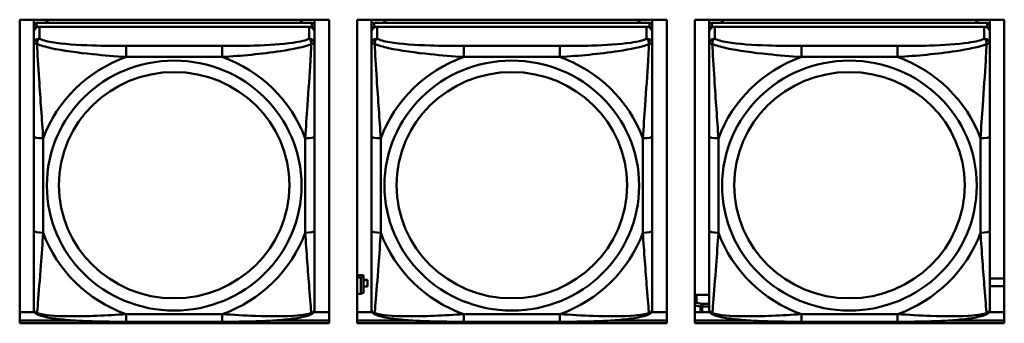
# Model space of a CAD drawing. Header units: inches. Extents: x 2.9 to 75, y -2.3 to 43.7.
# Tile 73 of 155: x 48.1 to 50.2, y 12.6 to 13.2. Entities that reach past the tile are written whole.
import ezdxf

# ---------------------------------------------------------------- set-up
doc = ezdxf.new("R2010")
doc.units = ezdxf.units.IN
doc.header["$MEASUREMENT"] = 0
doc.layers.add('Visible Edges(ROSSANSI)', color=7, linetype='Continuous', lineweight=50)
doc.layers.add('Visible Tangent Edges(ROSSANSI)', color=7, linetype='Continuous', lineweight=50)

msp = doc.modelspace()

# ---------------------------------------------------------------- linework, layer by layer
at = {"layer": 'Visible Edges(ROSSANSI)'}
for p, q in [((48.1324, 12.5927), (48.1324, 13.2314)), ((48.1324, 13.2314), (48.783, 13.2314)), ((48.162, 13.219), (48.162, 13.2314)), ((48.1886, 13.2248), (48.1886, 13.2314)), ((48.1924, 13.2248), (48.1891, 13.2314)), ((48.7256, 13.2314), (48.7223, 13.2248)), ((48.726, 13.2314), (48.726, 13.2248)), ((48.7526, 13.2314), (48.7526, 13.219)), ((48.783, 13.2314), (48.783, 12.5927)), ((48.8424, 12.5927), (48.8424, 13.2314)), ((48.8424, 13.2314), (49.493, 13.2314)), ((48.872, 13.219), (48.872, 13.2314)), ((48.8986, 13.2248), (48.8986, 13.2314)), ((48.9024, 13.2248), (48.8991, 13.2314)), ((49.4356, 13.2314), (49.4323, 13.2248)), ((49.436, 13.2314), (49.436, 13.2248)), ((49.4626, 13.2314), (49.4626, 13.219)), ((49.493, 13.2314), (49.493, 12.5927)), ((49.5524, 12.5927), (49.5524, 13.2314)), ((49.5524, 13.2314), (50.203, 13.2314)), ((49.582, 13.219), (49.582, 13.2314)), ((49.6086, 13.2248), (49.6086, 13.2314)), ((49.6124, 13.2248), (49.6091, 13.2314)), ((50.1456, 13.2314), (50.1423, 13.2248)), ((50.146, 13.2314), (50.146, 13.2248)), ((50.1726, 13.2314), (50.1726, 13.219)), ((50.203, 13.2314), (50.203, 12.5927)), ((48.162, 13.219), (48.162, 13.2108)), ((48.162, 13.205), (48.162, 13.2108)), ((48.7467, 13.2248), (48.168, 13.2248)), ((48.168, 13.2166), (48.7467, 13.2166)), ((48.7408, 13.2166), (48.1739, 13.2166)), ((48.7526, 13.2108), (48.7526, 13.219)), ((48.7526, 13.2108), (48.7526, 13.205)), ((48.872, 13.219), (48.872, 13.2108)), ((48.872, 13.205), (48.872, 13.2108)), ((49.4567, 13.2248), (48.878, 13.2248)), ((48.878, 13.2166), (49.4567, 13.2166)), ((49.4508, 13.2166), (48.8839, 13.2166)), ((49.4626, 13.2108), (49.4626, 13.219)), ((49.4626, 13.2108), (49.4626, 13.205)), ((49.582, 13.219), (49.582, 13.2108)), ((49.582, 13.205), (49.582, 13.2108)), ((50.1667, 13.2248), (49.588, 13.2248)), ((49.588, 13.2166), (50.1667, 13.2166)), ((50.1608, 13.2166), (49.5939, 13.2166)), ((50.1726, 13.2108), (50.1726, 13.219)), ((50.1726, 13.2108), (50.1726, 13.205)), ((48.162, 13.205), (48.162, 13.18)), ((48.7526, 13.18), (48.7526, 13.205)), ((48.872, 13.205), (48.872, 13.18)), ((49.4626, 13.18), (49.4626, 13.205)), ((49.582, 13.205), (49.582, 13.18)), ((50.1726, 13.18), (50.1726, 13.205)), ((48.162, 12.9856), (48.162, 12.787)), ((48.7526, 12.787), (48.7526, 12.9856)), ((48.872, 12.9856), (48.872, 12.787)), ((49.4626, 12.787), (49.4626, 12.9856)), ((49.582, 12.9856), (49.582, 12.787)), ((50.1726, 12.787), (50.1726, 12.9856)), ((48.8557, 12.6943), (48.8424, 12.6943)), ((48.8557, 12.6943), (48.8557, 12.6914)), ((48.8424, 12.689), (48.8499, 12.689)), ((48.8557, 12.6914), (48.8499, 12.689)), ((48.8499, 12.689), (48.8499, 12.6547)), ((48.8557, 12.657), (48.8557, 12.6914)), ((48.8639, 12.684), (48.8557, 12.684)), ((48.8557, 12.6838), (48.8639, 12.6838)), ((48.8639, 12.684), (48.8639, 12.6838)), ((48.8639, 12.6838), (48.8639, 12.6701)), ((50.1726, 12.6871), (50.203, 12.6871)), ((48.8499, 12.6547), (48.8424, 12.6547)), ((48.8499, 12.6547), (48.8557, 12.657)), ((48.8639, 12.6701), (48.8557, 12.6701)), ((49.5557, 12.6526), (49.582, 12.6526)), ((50.203, 12.6707), (50.1726, 12.6707)), ((48.1324, 12.6165), (48.1639, 12.6165)), ((48.7507, 12.6165), (48.783, 12.6165)), ((48.8424, 12.6165), (48.8739, 12.6165)), ((49.4607, 12.6165), (49.493, 12.6165)), ((49.5524, 12.6165), (49.5839, 12.6165)), ((50.1707, 12.6165), (50.203, 12.6165)), ((48.1324, 12.5988), (48.246, 12.5988)), ((48.246, 12.5988), (48.1324, 12.5988)), ((48.783, 12.5927), (48.1324, 12.5927)), ((48.5585, 12.596), (48.3562, 12.596)), ((48.6687, 12.5988), (48.783, 12.5988)), ((48.783, 12.5988), (48.6687, 12.5988)), ((48.8424, 12.5988), (48.956, 12.5988)), ((48.956, 12.5988), (48.8424, 12.5988)), ((49.493, 12.5927), (48.8424, 12.5927)), ((49.2685, 12.596), (49.0662, 12.596)), ((49.3787, 12.5988), (49.493, 12.5988)), ((49.493, 12.5988), (49.3787, 12.5988)), ((49.5524, 12.5988), (49.666, 12.5988)), ((49.666, 12.5988), (49.5524, 12.5988)), ((50.203, 12.5927), (49.5524, 12.5927)), ((49.9785, 12.596), (49.7762, 12.596)), ((50.0887, 12.5988), (50.203, 12.5988)), ((50.203, 12.5988), (50.0887, 12.5988))]:
    msp.add_line(p, q, dxfattribs=at)
for centre, major_axis, start_param, end_param in [((48.168, 13.219), (-0.00591, 0), 4.712389, 6.283185), ((48.168, 13.2108), (-0.00591, 0), 4.712389, 6.283185), ((48.1739, 13.205), (-0.0118, 0), 4.712389, 6.283185), ((48.7408, 13.205), (0.0118, 0), 0, 1.570796), ((48.7467, 13.219), (0.00591, 0), 0, 1.570796), ((48.7467, 13.2108), (0.00591, 0), 0, 1.570796), ((48.878, 13.219), (-0.00591, 0), 4.712389, 6.283185), ((48.878, 13.2108), (-0.00591, 0), 4.712389, 6.283185), ((48.8839, 13.205), (-0.0118, 0), 4.712389, 6.283185), ((49.4508, 13.205), (0.0118, 0), 0, 1.570796), ((49.4567, 13.219), (0.00591, 0), 0, 1.570796), ((49.4567, 13.2108), (0.00591, 0), 0, 1.570796), ((49.588, 13.219), (-0.00591, 0), 4.712389, 6.283185), ((49.588, 13.2108), (-0.00591, 0), 4.712389, 6.283185), ((49.5939, 13.205), (-0.0118, 0), 4.712389, 6.283185), ((50.1608, 13.205), (0.0118, 0), 0, 1.570796), ((50.1667, 13.219), (0.00591, 0), 0, 1.570796), ((50.1667, 13.2108), (0.00591, 0), 0, 1.570796), ((49.5557, 12.6477), (-0.005, 0), 4.712389, 5.441939)]:
    msp.add_ellipse(centre, major_axis=major_axis, ratio=0.981793, start_param=start_param, end_param=end_param, dxfattribs=at)
for points, knots in [([(48.162, 13.18), (48.162, 13.1709), (48.162, 13.1557), (48.162, 13.1385), (48.162, 13.1121), (48.162, 13.0818), (48.162, 13.0524), (48.162, 13.03), (48.162, 13.0076), (48.162, 12.9856)], [-0.7968224, -0.7968224, -0.7968224, -0.7968224, -0.6514613, -0.6514613, -0.6514613, -0.427691, -0.427691, -0.427691, -0.2569517, -0.2569517, -0.2569517, -0.2569517]), ([(48.7526, 12.9856), (48.7526, 13.0088), (48.7526, 13.0325), (48.7526, 13.0562), (48.7526, 13.0873), (48.7526, 13.1196), (48.7526, 13.1464), (48.7526, 13.1603), (48.7526, 13.1723), (48.7526, 13.18)], [0.2569537, 0.2569537, 0.2569537, 0.2569537, 0.4371919, 0.4371919, 0.4371919, 0.6739428, 0.6739428, 0.6739428, 0.7963818, 0.7963818, 0.7963818, 0.7963818]), ([(48.872, 13.18), (48.872, 13.1709), (48.872, 13.1557), (48.872, 13.1385), (48.872, 13.1121), (48.872, 13.0818), (48.872, 13.0524), (48.872, 13.03), (48.872, 13.0076), (48.872, 12.9856)], [-0.7968224, -0.7968224, -0.7968224, -0.7968224, -0.6514613, -0.6514613, -0.6514613, -0.427691, -0.427691, -0.427691, -0.2569517, -0.2569517, -0.2569517, -0.2569517]), ([(49.4626, 12.9856), (49.4626, 13.0088), (49.4626, 13.0325), (49.4626, 13.0562), (49.4626, 13.0873), (49.4626, 13.1196), (49.4626, 13.1464), (49.4626, 13.1603), (49.4626, 13.1723), (49.4626, 13.18)], [0.2569537, 0.2569537, 0.2569537, 0.2569537, 0.4371919, 0.4371919, 0.4371919, 0.6739428, 0.6739428, 0.6739428, 0.7963818, 0.7963818, 0.7963818, 0.7963818]), ([(49.582, 13.18), (49.582, 13.1709), (49.582, 13.1557), (49.582, 13.1385), (49.582, 13.1121), (49.582, 13.0818), (49.582, 13.0524), (49.582, 13.03), (49.582, 13.0076), (49.582, 12.9856)], [-0.7968224, -0.7968224, -0.7968224, -0.7968224, -0.6514613, -0.6514613, -0.6514613, -0.427691, -0.427691, -0.427691, -0.2569517, -0.2569517, -0.2569517, -0.2569517]), ([(50.1726, 12.9856), (50.1726, 13.0088), (50.1726, 13.0325), (50.1726, 13.0562), (50.1726, 13.0873), (50.1726, 13.1196), (50.1726, 13.1464), (50.1726, 13.1603), (50.1726, 13.1723), (50.1726, 13.18)], [0.2569537, 0.2569537, 0.2569537, 0.2569537, 0.4371919, 0.4371919, 0.4371919, 0.6739428, 0.6739428, 0.6739428, 0.7963818, 0.7963818, 0.7963818, 0.7963818]), ([(48.162, 12.787), (48.162, 12.7637), (48.162, 12.7404), (48.162, 12.7182), (48.162, 12.689), (48.162, 12.6607), (48.162, 12.6419), (48.162, 12.6321), (48.162, 12.6253), (48.162, 12.6234)], [0.2569537, 0.2569537, 0.2569537, 0.2569537, 0.4371919, 0.4371919, 0.4371919, 0.6739428, 0.6739428, 0.6739428, 0.7963818, 0.7963818, 0.7963818, 0.7963818]), ([(48.7526, 12.6234), (48.7526, 12.6256), (48.7526, 12.6348), (48.7526, 12.6476), (48.7526, 12.6672), (48.7526, 12.694), (48.7526, 12.7217), (48.7526, 12.7429), (48.7526, 12.765), (48.7526, 12.787)], [-0.7968224, -0.7968224, -0.7968224, -0.7968224, -0.6514613, -0.6514613, -0.6514613, -0.427691, -0.427691, -0.427691, -0.2569517, -0.2569517, -0.2569517, -0.2569517]), ([(48.872, 12.787), (48.872, 12.7637), (48.872, 12.7404), (48.872, 12.7182), (48.872, 12.689), (48.872, 12.6607), (48.872, 12.6419), (48.872, 12.6321), (48.872, 12.6253), (48.872, 12.6234)], [0.2569537, 0.2569537, 0.2569537, 0.2569537, 0.4371919, 0.4371919, 0.4371919, 0.6739428, 0.6739428, 0.6739428, 0.7963818, 0.7963818, 0.7963818, 0.7963818]), ([(49.4626, 12.6234), (49.4626, 12.6256), (49.4626, 12.6348), (49.4626, 12.6476), (49.4626, 12.6672), (49.4626, 12.694), (49.4626, 12.7217), (49.4626, 12.7429), (49.4626, 12.765), (49.4626, 12.787)], [-0.7968224, -0.7968224, -0.7968224, -0.7968224, -0.6514613, -0.6514613, -0.6514613, -0.427691, -0.427691, -0.427691, -0.2569517, -0.2569517, -0.2569517, -0.2569517]), ([(49.582, 12.787), (49.582, 12.7637), (49.582, 12.7404), (49.582, 12.7182), (49.582, 12.689), (49.582, 12.6607), (49.582, 12.6419), (49.582, 12.6321), (49.582, 12.6253), (49.582, 12.6234)], [0.2569537, 0.2569537, 0.2569537, 0.2569537, 0.4371919, 0.4371919, 0.4371919, 0.6739428, 0.6739428, 0.6739428, 0.7963818, 0.7963818, 0.7963818, 0.7963818]), ([(50.1726, 12.6234), (50.1726, 12.6256), (50.1726, 12.6348), (50.1726, 12.6476), (50.1726, 12.6672), (50.1726, 12.694), (50.1726, 12.7217), (50.1726, 12.7429), (50.1726, 12.765), (50.1726, 12.787)], [-0.7968224, -0.7968224, -0.7968224, -0.7968224, -0.6514613, -0.6514613, -0.6514613, -0.427691, -0.427691, -0.427691, -0.2569517, -0.2569517, -0.2569517, -0.2569517]), ([(48.1701, 12.6111), (48.169, 12.6116), (48.1679, 12.6122), (48.166, 12.6138), (48.1651, 12.6147), (48.1637, 12.6166), (48.1632, 12.6176), (48.1625, 12.6195), (48.1623, 12.6204), (48.1621, 12.622), (48.162, 12.6228), (48.162, 12.6234)], [0.02510739, 0.02510739, 0.02510739, 0.02510739, 0.03073999, 0.03073999, 0.03637259, 0.03637259, 0.0420052, 0.0420052, 0.0476378, 0.0476378, 0.0532704, 0.0532704, 0.0532704, 0.0532704]), ([(48.3562, 12.596), (48.3426, 12.596), (48.329, 12.5961), (48.3017, 12.5964), (48.2881, 12.5968), (48.2612, 12.5978), (48.2479, 12.5986), (48.2223, 12.6007), (48.2101, 12.602), (48.188, 12.6056), (48.1785, 12.6076), (48.1701, 12.6111)], [0.2569517, 0.2569517, 0.2569517, 0.2569517, 0.3597049, 0.3597049, 0.4624581, 0.4624581, 0.5652112, 0.5652112, 0.6679644, 0.6679644, 0.7707176, 0.7707176, 0.7707176, 0.7707176]), ([(48.7446, 12.6111), (48.7361, 12.6077), (48.7266, 12.6056), (48.7046, 12.602), (48.6924, 12.6007), (48.6667, 12.5986), (48.6534, 12.5978), (48.6266, 12.5968), (48.613, 12.5964), (48.5857, 12.5961), (48.572, 12.596), (48.5585, 12.596)], [-0.7703505, -0.7703505, -0.7703505, -0.7703505, -0.6676711, -0.6676711, -0.5649918, -0.5649918, -0.4623124, -0.4623124, -0.3596331, -0.3596331, -0.2569537, -0.2569537, -0.2569537, -0.2569537]), ([(48.7446, 12.6111), (48.7456, 12.6116), (48.7467, 12.6122), (48.7487, 12.6138), (48.7495, 12.6147), (48.7509, 12.6166), (48.7514, 12.6176), (48.7521, 12.6195), (48.7523, 12.6204), (48.7526, 12.622), (48.7526, 12.6228), (48.7526, 12.6234)], [0.02510739, 0.02510739, 0.02510739, 0.02510739, 0.03073999, 0.03073999, 0.03637259, 0.03637259, 0.0420052, 0.0420052, 0.0476378, 0.0476378, 0.0532704, 0.0532704, 0.0532704, 0.0532704]), ([(48.8801, 12.6111), (48.879, 12.6116), (48.8779, 12.6122), (48.876, 12.6138), (48.8751, 12.6147), (48.8737, 12.6166), (48.8732, 12.6176), (48.8725, 12.6195), (48.8723, 12.6204), (48.8721, 12.622), (48.872, 12.6228), (48.872, 12.6234)], [0.02510739, 0.02510739, 0.02510739, 0.02510739, 0.03073999, 0.03073999, 0.03637259, 0.03637259, 0.0420052, 0.0420052, 0.0476378, 0.0476378, 0.0532704, 0.0532704, 0.0532704, 0.0532704]), ([(49.0662, 12.596), (49.0526, 12.596), (49.039, 12.5961), (49.0117, 12.5964), (48.9981, 12.5968), (48.9712, 12.5978), (48.9579, 12.5986), (48.9323, 12.6007), (48.9201, 12.602), (48.898, 12.6056), (48.8885, 12.6076), (48.8801, 12.6111)], [0.2569517, 0.2569517, 0.2569517, 0.2569517, 0.3597049, 0.3597049, 0.4624581, 0.4624581, 0.5652112, 0.5652112, 0.6679644, 0.6679644, 0.7707176, 0.7707176, 0.7707176, 0.7707176]), ([(49.4546, 12.6111), (49.4461, 12.6077), (49.4366, 12.6056), (49.4146, 12.602), (49.4024, 12.6007), (49.3767, 12.5986), (49.3634, 12.5978), (49.3366, 12.5968), (49.323, 12.5964), (49.2957, 12.5961), (49.282, 12.596), (49.2685, 12.596)], [-0.7703505, -0.7703505, -0.7703505, -0.7703505, -0.6676711, -0.6676711, -0.5649918, -0.5649918, -0.4623124, -0.4623124, -0.3596331, -0.3596331, -0.2569537, -0.2569537, -0.2569537, -0.2569537]), ([(49.4546, 12.6111), (49.4556, 12.6116), (49.4567, 12.6122), (49.4587, 12.6138), (49.4595, 12.6147), (49.4609, 12.6166), (49.4614, 12.6176), (49.4621, 12.6195), (49.4623, 12.6204), (49.4626, 12.622), (49.4626, 12.6228), (49.4626, 12.6234)], [0.02510739, 0.02510739, 0.02510739, 0.02510739, 0.03073999, 0.03073999, 0.03637259, 0.03637259, 0.0420052, 0.0420052, 0.0476378, 0.0476378, 0.0532704, 0.0532704, 0.0532704, 0.0532704]), ([(49.5901, 12.6111), (49.589, 12.6116), (49.5879, 12.6122), (49.586, 12.6138), (49.5851, 12.6147), (49.5837, 12.6166), (49.5832, 12.6176), (49.5825, 12.6195), (49.5823, 12.6204), (49.5821, 12.622), (49.582, 12.6228), (49.582, 12.6234)], [0.02510739, 0.02510739, 0.02510739, 0.02510739, 0.03073999, 0.03073999, 0.03637259, 0.03637259, 0.0420052, 0.0420052, 0.0476378, 0.0476378, 0.0532704, 0.0532704, 0.0532704, 0.0532704]), ([(49.7762, 12.596), (49.7626, 12.596), (49.749, 12.5961), (49.7217, 12.5964), (49.7081, 12.5968), (49.6812, 12.5978), (49.6679, 12.5986), (49.6423, 12.6007), (49.6301, 12.602), (49.608, 12.6056), (49.5985, 12.6076), (49.5901, 12.6111)], [0.2569517, 0.2569517, 0.2569517, 0.2569517, 0.3597049, 0.3597049, 0.4624581, 0.4624581, 0.5652112, 0.5652112, 0.6679644, 0.6679644, 0.7707176, 0.7707176, 0.7707176, 0.7707176]), ([(50.1646, 12.6111), (50.1561, 12.6077), (50.1466, 12.6056), (50.1246, 12.602), (50.1124, 12.6007), (50.0867, 12.5986), (50.0734, 12.5978), (50.0466, 12.5968), (50.033, 12.5964), (50.0057, 12.5961), (49.992, 12.596), (49.9785, 12.596)], [-0.7703505, -0.7703505, -0.7703505, -0.7703505, -0.6676711, -0.6676711, -0.5649918, -0.5649918, -0.4623124, -0.4623124, -0.3596331, -0.3596331, -0.2569537, -0.2569537, -0.2569537, -0.2569537]), ([(50.1646, 12.6111), (50.1656, 12.6116), (50.1667, 12.6122), (50.1687, 12.6138), (50.1695, 12.6147), (50.1709, 12.6166), (50.1714, 12.6176), (50.1721, 12.6195), (50.1723, 12.6204), (50.1726, 12.622), (50.1726, 12.6228), (50.1726, 12.6234)], [0.02510739, 0.02510739, 0.02510739, 0.02510739, 0.03073999, 0.03073999, 0.03637259, 0.03637259, 0.0420052, 0.0420052, 0.0476378, 0.0476378, 0.0532704, 0.0532704, 0.0532704, 0.0532704])]:
    msp.add_open_spline(points, degree=3, knots=knots, dxfattribs=at)
at = {"layer": 'Visible Tangent Edges(ROSSANSI)'}
for p, q in [((48.168, 13.2166), (48.168, 13.2248)), ((48.1739, 13.1916), (48.1739, 13.2166)), ((48.7408, 13.2166), (48.7408, 13.1916)), ((48.7467, 13.2248), (48.7467, 13.2166)), ((48.878, 13.2166), (48.878, 13.2248)), ((48.8839, 13.1916), (48.8839, 13.2166)), ((49.4508, 13.2166), (49.4508, 13.1916)), ((49.4567, 13.2248), (49.4567, 13.2166)), ((49.588, 13.2166), (49.588, 13.2248)), ((49.5939, 13.1916), (49.5939, 13.2166)), ((50.1608, 13.2166), (50.1608, 13.1916)), ((50.1667, 13.2248), (50.1667, 13.2166)), ((48.3562, 13.1762), (48.3562, 13.1531)), ((48.5585, 13.1762), (48.3562, 13.1762)), ((48.5585, 13.1762), (48.5585, 13.1531)), ((49.0662, 13.1762), (49.0662, 13.1531)), ((49.2685, 13.1762), (49.0662, 13.1762)), ((49.2685, 13.1762), (49.2685, 13.1531)), ((49.7762, 13.1762), (49.7762, 13.1531)), ((49.9785, 13.1762), (49.7762, 13.1762)), ((49.9785, 13.1762), (49.9785, 13.1531)), ((48.3562, 13.1531), (48.5585, 13.1531)), ((49.0662, 13.1531), (49.2685, 13.1531)), ((49.7762, 13.1531), (49.9785, 13.1531)), ((48.1817, 12.7832), (48.1817, 12.9818)), ((48.7329, 12.9818), (48.7329, 12.7832)), ((48.8917, 12.7832), (48.8917, 12.9818)), ((49.4429, 12.9818), (49.4429, 12.7832)), ((49.6017, 12.7832), (49.6017, 12.9818)), ((50.1529, 12.9818), (50.1529, 12.7832)), ((49.5557, 12.636), (49.5557, 12.6526)), ((49.5524, 12.6304), (49.5643, 12.6282)), ((49.5678, 12.6337), (49.5557, 12.636)), ((49.5678, 12.6337), (49.5678, 12.6279)), ((49.582, 12.6337), (49.5678, 12.6337)), ((48.5585, 12.612), (48.3562, 12.612)), ((48.3562, 12.596), (48.3562, 12.612)), ((48.5585, 12.596), (48.5585, 12.612)), ((49.2685, 12.612), (49.0662, 12.612)), ((49.0662, 12.596), (49.0662, 12.612)), ((49.2685, 12.596), (49.2685, 12.612)), ((49.5643, 12.6282), (49.5643, 12.6165)), ((49.5678, 12.6279), (49.582, 12.6279)), ((49.5678, 12.6165), (49.5678, 12.6279)), ((49.9785, 12.612), (49.7762, 12.612)), ((49.7762, 12.596), (49.7762, 12.612)), ((49.9785, 12.596), (49.9785, 12.612))]:
    msp.add_line(p, q, dxfattribs=at)
for centre, major_axis, ratio, start_param, end_param in [((48.1739, 13.18), (-0.0118, 0), 0.981793, 4.712389, 6.283185), ((48.7408, 13.18), (0.0118, 0), 0.981793, 0, 1.570796), ((48.8839, 13.18), (-0.0118, 0), 0.981793, 4.712389, 6.283185), ((49.4508, 13.18), (0.0118, 0), 0.981793, 0, 1.570796), ((49.5939, 13.18), (-0.0118, 0), 0.981793, 4.712389, 6.283185), ((50.1608, 13.18), (0.0118, 0), 0.981793, 0, 1.570796), ((48.4573, 12.8825), (-0.2936, 0), 0.981793, 5.064156, 5.931419), ((48.4573, 12.8825), (0.2936, 0), 0.981793, 0.351767, 1.21903), ((49.1673, 12.8825), (-0.2936, 0), 0.981793, 5.064156, 5.931419), ((49.1673, 12.8825), (0.2936, 0), 0.981793, 0.351767, 1.21903), ((49.8773, 12.8825), (-0.2936, 0), 0.981793, 5.064156, 5.931419), ((49.8773, 12.8825), (0.2936, 0), 0.981793, 0.351767, 1.21903), ((48.1817, 12.9856), (-0.0197, 0), 0.189952, 0, 1.570796), ((48.7329, 12.9856), (0.0197, 0), 0.189952, 4.712389, 6.283185), ((48.8917, 12.9856), (-0.0197, 0), 0.189952, 0, 1.570796), ((49.4429, 12.9856), (0.0197, 0), 0.189952, 4.712389, 6.283185), ((49.6017, 12.9856), (-0.0197, 0), 0.189952, 0, 1.570796), ((50.1529, 12.9856), (0.0197, 0), 0.189952, 4.712389, 6.283185), ((48.1817, 12.787), (-0.0197, 0), 0.189952, 0, 1.570796), ((48.4573, 12.8825), (-0.2936, 0), 0.981793, 0.351767, 1.21903), ((48.4573, 12.8825), (0.2936, 0), 0.981793, 5.064156, 5.931419), ((48.7329, 12.787), (0.0197, 0), 0.189952, 4.712389, 6.283185), ((48.8917, 12.787), (-0.0197, 0), 0.189952, 0, 1.570796), ((49.1673, 12.8825), (-0.2936, 0), 0.981793, 0.351767, 1.21903), ((49.1673, 12.8825), (0.2936, 0), 0.981793, 5.064156, 5.931419), ((49.4429, 12.787), (0.0197, 0), 0.189952, 4.712389, 6.283185), ((49.6017, 12.787), (-0.0197, 0), 0.189952, 0, 1.570796), ((49.8773, 12.8825), (-0.2936, 0), 0.981793, 0.351767, 1.21903), ((49.8773, 12.8825), (0.2936, 0), 0.981793, 5.064156, 5.931419), ((50.1529, 12.787), (0.0197, 0), 0.189952, 4.712389, 6.283185), ((49.5557, 12.6311), (0.00093, 0.00491), 0.694233, 0.267078, 1.497477), ((49.5557, 12.6311), (-0.005, 0), 0.981793, 4.712389, 5.441939), ((49.5678, 12.6288), (0.00093, 0.00491), 0.694233, 0.267078, 1.837874), ((49.5678, 12.6288), (0.005, 0), 0.189952, 3.926991, 4.712389)]:
    msp.add_ellipse(centre, major_axis=major_axis, ratio=ratio, start_param=start_param, end_param=end_param, dxfattribs=at)
for centre, major_axis in [((48.4573, 12.8825), (-0.2678, 0)), ((49.1673, 12.8825), (-0.2678, 0)), ((49.8773, 12.8825), (-0.2678, 0)), ((48.4573, 12.8833), (-0.2424, 0)), ((49.1673, 12.8833), (-0.2424, 0)), ((49.8773, 12.8833), (-0.2424, 0))]:
    msp.add_ellipse(centre, major_axis=major_axis, ratio=0.981793, dxfattribs=at)
for points, knots in [([(48.1689, 13.1801), (48.1689, 13.1812), (48.1689, 13.1823), (48.1692, 13.1843), (48.1694, 13.1853), (48.1698, 13.1867), (48.17, 13.1872), (48.1703, 13.1879), (48.1704, 13.1881), (48.1708, 13.1887), (48.171, 13.189), (48.1715, 13.1898), (48.1719, 13.1902), (48.1728, 13.191), (48.1733, 13.1914), (48.1739, 13.1916)], [-0.00023197, -0.00023197, -0.00023197, -0.00023197, 0.00913095, 0.00913095, 0.01983142, 0.01983142, 0.02651922, 0.02651922, 0.02986312, 0.02986312, 0.03521335, 0.03521335, 0.04377373, 0.04377373, 0.0532704, 0.0532704, 0.0532704, 0.0532704]), ([(48.3562, 13.1762), (48.3325, 13.1762), (48.3085, 13.1763), (48.2852, 13.1771), (48.2545, 13.1781), (48.2236, 13.1801), (48.2004, 13.184), (48.1883, 13.1861), (48.1787, 13.1887), (48.1739, 13.1916)], [0.2569537, 0.2569537, 0.2569537, 0.2569537, 0.4371919, 0.4371919, 0.4371919, 0.6739428, 0.6739428, 0.6739428, 0.7963818, 0.7963818, 0.7963818, 0.7963818]), ([(48.7408, 13.1916), (48.7351, 13.1882), (48.7226, 13.1852), (48.7073, 13.1829), (48.6839, 13.1795), (48.6548, 13.1778), (48.6257, 13.177), (48.6035, 13.1763), (48.5809, 13.1762), (48.5585, 13.1762)], [-0.7968224, -0.7968224, -0.7968224, -0.7968224, -0.6514613, -0.6514613, -0.6514613, -0.427691, -0.427691, -0.427691, -0.2569517, -0.2569517, -0.2569517, -0.2569517]), ([(48.7408, 13.1916), (48.7413, 13.1914), (48.7418, 13.191), (48.7427, 13.1902), (48.7431, 13.1898), (48.7437, 13.189), (48.7439, 13.1887), (48.7442, 13.1881), (48.7443, 13.1879), (48.7446, 13.1872), (48.7448, 13.1867), (48.7453, 13.1853), (48.7455, 13.1843), (48.7457, 13.1823), (48.7458, 13.1812), (48.7457, 13.1801)], [-0.0532704, -0.0532704, -0.0532704, -0.0532704, -0.04377373, -0.04377373, -0.03521335, -0.03521335, -0.02986312, -0.02986312, -0.02651922, -0.02651922, -0.01983142, -0.01983142, -0.00913095, -0.00913095, 0.00023197, 0.00023197, 0.00023197, 0.00023197]), ([(48.8789, 13.1801), (48.8789, 13.1812), (48.8789, 13.1823), (48.8792, 13.1843), (48.8794, 13.1853), (48.8798, 13.1867), (48.88, 13.1872), (48.8803, 13.1879), (48.8804, 13.1881), (48.8808, 13.1887), (48.881, 13.189), (48.8815, 13.1898), (48.8819, 13.1902), (48.8828, 13.191), (48.8833, 13.1914), (48.8839, 13.1916)], [-0.00023197, -0.00023197, -0.00023197, -0.00023197, 0.00913095, 0.00913095, 0.01983142, 0.01983142, 0.02651922, 0.02651922, 0.02986312, 0.02986312, 0.03521335, 0.03521335, 0.04377373, 0.04377373, 0.0532704, 0.0532704, 0.0532704, 0.0532704]), ([(49.0662, 13.1762), (49.0425, 13.1762), (49.0185, 13.1763), (48.9952, 13.1771), (48.9645, 13.1781), (48.9336, 13.1801), (48.9104, 13.184), (48.8983, 13.1861), (48.8887, 13.1887), (48.8839, 13.1916)], [0.2569537, 0.2569537, 0.2569537, 0.2569537, 0.4371919, 0.4371919, 0.4371919, 0.6739428, 0.6739428, 0.6739428, 0.7963818, 0.7963818, 0.7963818, 0.7963818]), ([(49.4508, 13.1916), (49.4451, 13.1882), (49.4326, 13.1852), (49.4173, 13.1829), (49.3939, 13.1795), (49.3648, 13.1778), (49.3357, 13.177), (49.3135, 13.1763), (49.2909, 13.1762), (49.2685, 13.1762)], [-0.7968224, -0.7968224, -0.7968224, -0.7968224, -0.6514613, -0.6514613, -0.6514613, -0.427691, -0.427691, -0.427691, -0.2569517, -0.2569517, -0.2569517, -0.2569517]), ([(49.4508, 13.1916), (49.4513, 13.1914), (49.4518, 13.191), (49.4527, 13.1902), (49.4531, 13.1898), (49.4537, 13.189), (49.4539, 13.1887), (49.4542, 13.1881), (49.4543, 13.1879), (49.4546, 13.1872), (49.4548, 13.1867), (49.4553, 13.1853), (49.4555, 13.1843), (49.4557, 13.1823), (49.4558, 13.1812), (49.4557, 13.1801)], [-0.0532704, -0.0532704, -0.0532704, -0.0532704, -0.04377373, -0.04377373, -0.03521335, -0.03521335, -0.02986312, -0.02986312, -0.02651922, -0.02651922, -0.01983142, -0.01983142, -0.00913095, -0.00913095, 0.00023197, 0.00023197, 0.00023197, 0.00023197]), ([(49.5889, 13.1801), (49.5889, 13.1812), (49.5889, 13.1823), (49.5892, 13.1843), (49.5894, 13.1853), (49.5898, 13.1867), (49.59, 13.1872), (49.5903, 13.1879), (49.5904, 13.1881), (49.5908, 13.1887), (49.591, 13.189), (49.5915, 13.1898), (49.5919, 13.1902), (49.5928, 13.191), (49.5933, 13.1914), (49.5939, 13.1916)], [-0.00023197, -0.00023197, -0.00023197, -0.00023197, 0.00913095, 0.00913095, 0.01983142, 0.01983142, 0.02651922, 0.02651922, 0.02986312, 0.02986312, 0.03521335, 0.03521335, 0.04377373, 0.04377373, 0.0532704, 0.0532704, 0.0532704, 0.0532704]), ([(49.7762, 13.1762), (49.7525, 13.1762), (49.7285, 13.1763), (49.7052, 13.1771), (49.6745, 13.1781), (49.6436, 13.1801), (49.6204, 13.184), (49.6083, 13.1861), (49.5987, 13.1887), (49.5939, 13.1916)], [0.2569537, 0.2569537, 0.2569537, 0.2569537, 0.4371919, 0.4371919, 0.4371919, 0.6739428, 0.6739428, 0.6739428, 0.7963818, 0.7963818, 0.7963818, 0.7963818]), ([(50.1608, 13.1916), (50.1551, 13.1882), (50.1426, 13.1852), (50.1273, 13.1829), (50.1039, 13.1795), (50.0748, 13.1778), (50.0457, 13.177), (50.0235, 13.1763), (50.0009, 13.1762), (49.9785, 13.1762)], [-0.7968224, -0.7968224, -0.7968224, -0.7968224, -0.6514613, -0.6514613, -0.6514613, -0.427691, -0.427691, -0.427691, -0.2569517, -0.2569517, -0.2569517, -0.2569517]), ([(50.1608, 13.1916), (50.1613, 13.1914), (50.1618, 13.191), (50.1627, 13.1902), (50.1631, 13.1898), (50.1637, 13.189), (50.1639, 13.1887), (50.1642, 13.1881), (50.1643, 13.1879), (50.1646, 13.1872), (50.1648, 13.1867), (50.1653, 13.1853), (50.1655, 13.1843), (50.1657, 13.1823), (50.1658, 13.1812), (50.1657, 13.1801)], [-0.0532704, -0.0532704, -0.0532704, -0.0532704, -0.04377373, -0.04377373, -0.03521335, -0.03521335, -0.02986312, -0.02986312, -0.02651922, -0.02651922, -0.01983142, -0.01983142, -0.00913095, -0.00913095, 0.00023197, 0.00023197, 0.00023197, 0.00023197]), ([(48.162, 13.18), (48.162, 13.1803), (48.1621, 13.1805), (48.1624, 13.1809), (48.1625, 13.181), (48.1629, 13.1811), (48.1631, 13.1812), (48.1634, 13.1812), (48.1635, 13.1812), (48.164, 13.1813), (48.1643, 13.1813), (48.1652, 13.1812), (48.1659, 13.181), (48.1673, 13.1807), (48.1681, 13.1804), (48.1689, 13.1801)], [-0.0532704, -0.0532704, -0.0532704, -0.0532704, -0.04377373, -0.04377373, -0.03521335, -0.03521335, -0.02986312, -0.02986312, -0.02651922, -0.02651922, -0.01983142, -0.01983142, -0.00913095, -0.00913095, 0.00023197, 0.00023197, 0.00023197, 0.00023197]), ([(48.1689, 13.1801), (48.1765, 13.1772), (48.1866, 13.1743), (48.2236, 13.1661), (48.2553, 13.1619), (48.3096, 13.1563), (48.3328, 13.1544), (48.3562, 13.1531)], [-0.7478145, -0.7478145, -0.7478145, -0.7478145, -0.6493253, -0.6493253, -0.427691, -0.427691, -0.2569537, -0.2569537, -0.2569537, -0.2569537]), ([(48.1817, 12.9818), (48.1793, 13.0215), (48.176, 13.0637), (48.1714, 13.1337), (48.1698, 13.1612), (48.1689, 13.1801)], [0.2569517, 0.2569517, 0.2569517, 0.2569517, 0.5559983, 0.5559983, 0.7482818, 0.7482818, 0.7482818, 0.7482818]), ([(48.5585, 13.1531), (48.5989, 13.1554), (48.6413, 13.1592), (48.707, 13.1693), (48.7314, 13.1743), (48.7457, 13.1801)], [0.2569517, 0.2569517, 0.2569517, 0.2569517, 0.5559983, 0.5559983, 0.7482818, 0.7482818, 0.7482818, 0.7482818]), ([(48.7457, 13.1801), (48.7453, 13.1702), (48.7446, 13.1581), (48.7421, 13.116), (48.7398, 13.0828), (48.736, 13.0278), (48.7343, 13.0047), (48.7329, 12.9818)], [-0.7478145, -0.7478145, -0.7478145, -0.7478145, -0.6493253, -0.6493253, -0.427691, -0.427691, -0.2569537, -0.2569537, -0.2569537, -0.2569537]), ([(48.7457, 13.1801), (48.7466, 13.1804), (48.7473, 13.1807), (48.7488, 13.181), (48.7494, 13.1812), (48.7504, 13.1813), (48.7507, 13.1813), (48.7511, 13.1812), (48.7512, 13.1812), (48.7515, 13.1812), (48.7517, 13.1811), (48.7521, 13.181), (48.7523, 13.1809), (48.7525, 13.1805), (48.7526, 13.1803), (48.7526, 13.18)], [-0.00023197, -0.00023197, -0.00023197, -0.00023197, 0.00913095, 0.00913095, 0.01983142, 0.01983142, 0.02651922, 0.02651922, 0.02986312, 0.02986312, 0.03521335, 0.03521335, 0.04377373, 0.04377373, 0.0532704, 0.0532704, 0.0532704, 0.0532704]), ([(48.872, 13.18), (48.872, 13.1803), (48.8721, 13.1805), (48.8724, 13.1809), (48.8725, 13.181), (48.8729, 13.1811), (48.8731, 13.1812), (48.8734, 13.1812), (48.8735, 13.1812), (48.874, 13.1813), (48.8743, 13.1813), (48.8752, 13.1812), (48.8759, 13.181), (48.8773, 13.1807), (48.8781, 13.1804), (48.8789, 13.1801)], [-0.0532704, -0.0532704, -0.0532704, -0.0532704, -0.04377373, -0.04377373, -0.03521335, -0.03521335, -0.02986312, -0.02986312, -0.02651922, -0.02651922, -0.01983142, -0.01983142, -0.00913095, -0.00913095, 0.00023197, 0.00023197, 0.00023197, 0.00023197]), ([(48.8789, 13.1801), (48.8865, 13.1772), (48.8966, 13.1743), (48.9336, 13.1661), (48.9653, 13.1619), (49.0196, 13.1563), (49.0428, 13.1544), (49.0662, 13.1531)], [-0.7478145, -0.7478145, -0.7478145, -0.7478145, -0.6493253, -0.6493253, -0.427691, -0.427691, -0.2569537, -0.2569537, -0.2569537, -0.2569537]), ([(48.8917, 12.9818), (48.8893, 13.0215), (48.886, 13.0637), (48.8814, 13.1337), (48.8798, 13.1612), (48.8789, 13.1801)], [0.2569517, 0.2569517, 0.2569517, 0.2569517, 0.5559983, 0.5559983, 0.7482818, 0.7482818, 0.7482818, 0.7482818]), ([(49.2685, 13.1531), (49.3089, 13.1554), (49.3513, 13.1592), (49.417, 13.1693), (49.4414, 13.1743), (49.4557, 13.1801)], [0.2569517, 0.2569517, 0.2569517, 0.2569517, 0.5559983, 0.5559983, 0.7482818, 0.7482818, 0.7482818, 0.7482818]), ([(49.4557, 13.1801), (49.4553, 13.1702), (49.4546, 13.1581), (49.4521, 13.116), (49.4498, 13.0828), (49.446, 13.0278), (49.4443, 13.0047), (49.4429, 12.9818)], [-0.7478145, -0.7478145, -0.7478145, -0.7478145, -0.6493253, -0.6493253, -0.427691, -0.427691, -0.2569537, -0.2569537, -0.2569537, -0.2569537]), ([(49.4557, 13.1801), (49.4566, 13.1804), (49.4573, 13.1807), (49.4588, 13.181), (49.4594, 13.1812), (49.4604, 13.1813), (49.4607, 13.1813), (49.4611, 13.1812), (49.4612, 13.1812), (49.4615, 13.1812), (49.4617, 13.1811), (49.4621, 13.181), (49.4623, 13.1809), (49.4625, 13.1805), (49.4626, 13.1803), (49.4626, 13.18)], [-0.00023197, -0.00023197, -0.00023197, -0.00023197, 0.00913095, 0.00913095, 0.01983142, 0.01983142, 0.02651922, 0.02651922, 0.02986312, 0.02986312, 0.03521335, 0.03521335, 0.04377373, 0.04377373, 0.0532704, 0.0532704, 0.0532704, 0.0532704]), ([(49.582, 13.18), (49.582, 13.1803), (49.5821, 13.1805), (49.5824, 13.1809), (49.5825, 13.181), (49.5829, 13.1811), (49.5831, 13.1812), (49.5834, 13.1812), (49.5835, 13.1812), (49.584, 13.1813), (49.5843, 13.1813), (49.5852, 13.1812), (49.5859, 13.181), (49.5873, 13.1807), (49.5881, 13.1804), (49.5889, 13.1801)], [-0.0532704, -0.0532704, -0.0532704, -0.0532704, -0.04377373, -0.04377373, -0.03521335, -0.03521335, -0.02986312, -0.02986312, -0.02651922, -0.02651922, -0.01983142, -0.01983142, -0.00913095, -0.00913095, 0.00023197, 0.00023197, 0.00023197, 0.00023197]), ([(49.5889, 13.1801), (49.5965, 13.1772), (49.6066, 13.1743), (49.6436, 13.1661), (49.6753, 13.1619), (49.7296, 13.1563), (49.7528, 13.1544), (49.7762, 13.1531)], [-0.7478145, -0.7478145, -0.7478145, -0.7478145, -0.6493253, -0.6493253, -0.427691, -0.427691, -0.2569537, -0.2569537, -0.2569537, -0.2569537]), ([(49.6017, 12.9818), (49.5993, 13.0215), (49.596, 13.0637), (49.5914, 13.1337), (49.5898, 13.1612), (49.5889, 13.1801)], [0.2569517, 0.2569517, 0.2569517, 0.2569517, 0.5559983, 0.5559983, 0.7482818, 0.7482818, 0.7482818, 0.7482818]), ([(49.9785, 13.1531), (50.0189, 13.1554), (50.0613, 13.1592), (50.127, 13.1693), (50.1514, 13.1743), (50.1657, 13.1801)], [0.2569517, 0.2569517, 0.2569517, 0.2569517, 0.5559983, 0.5559983, 0.7482818, 0.7482818, 0.7482818, 0.7482818]), ([(50.1657, 13.1801), (50.1653, 13.1702), (50.1646, 13.1581), (50.1621, 13.116), (50.1598, 13.0828), (50.156, 13.0278), (50.1543, 13.0047), (50.1529, 12.9818)], [-0.7478145, -0.7478145, -0.7478145, -0.7478145, -0.6493253, -0.6493253, -0.427691, -0.427691, -0.2569537, -0.2569537, -0.2569537, -0.2569537]), ([(50.1657, 13.1801), (50.1666, 13.1804), (50.1673, 13.1807), (50.1688, 13.181), (50.1694, 13.1812), (50.1704, 13.1813), (50.1707, 13.1813), (50.1711, 13.1812), (50.1712, 13.1812), (50.1715, 13.1812), (50.1717, 13.1811), (50.1721, 13.181), (50.1723, 13.1809), (50.1725, 13.1805), (50.1726, 13.1803), (50.1726, 13.18)], [-0.00023197, -0.00023197, -0.00023197, -0.00023197, 0.00913095, 0.00913095, 0.01983142, 0.01983142, 0.02651922, 0.02651922, 0.02986312, 0.02986312, 0.03521335, 0.03521335, 0.04377373, 0.04377373, 0.0532704, 0.0532704, 0.0532704, 0.0532704]), ([(48.1689, 12.6138), (48.1694, 12.6188), (48.17, 12.6264), (48.1725, 12.6571), (48.1748, 12.6862), (48.1787, 12.7377), (48.1803, 12.7602), (48.1817, 12.7832)], [-0.7478145, -0.7478145, -0.7478145, -0.7478145, -0.6493253, -0.6493253, -0.427691, -0.427691, -0.2569537, -0.2569537, -0.2569537, -0.2569537]), ([(48.7329, 12.7832), (48.7353, 12.7435), (48.7386, 12.7024), (48.7432, 12.6435), (48.7448, 12.623), (48.7457, 12.6138)], [0.2569517, 0.2569517, 0.2569517, 0.2569517, 0.5559983, 0.5559983, 0.7482818, 0.7482818, 0.7482818, 0.7482818]), ([(48.8789, 12.6138), (48.8794, 12.6188), (48.88, 12.6264), (48.8825, 12.6571), (48.8848, 12.6862), (48.8887, 12.7377), (48.8903, 12.7602), (48.8917, 12.7832)], [-0.7478145, -0.7478145, -0.7478145, -0.7478145, -0.6493253, -0.6493253, -0.427691, -0.427691, -0.2569537, -0.2569537, -0.2569537, -0.2569537]), ([(49.4429, 12.7832), (49.4453, 12.7435), (49.4486, 12.7024), (49.4532, 12.6435), (49.4548, 12.623), (49.4557, 12.6138)], [0.2569517, 0.2569517, 0.2569517, 0.2569517, 0.5559983, 0.5559983, 0.7482818, 0.7482818, 0.7482818, 0.7482818]), ([(49.5889, 12.6138), (49.5894, 12.6188), (49.59, 12.6264), (49.5925, 12.6571), (49.5948, 12.6862), (49.5987, 12.7377), (49.6003, 12.7602), (49.6017, 12.7832)], [-0.7478145, -0.7478145, -0.7478145, -0.7478145, -0.6493253, -0.6493253, -0.427691, -0.427691, -0.2569537, -0.2569537, -0.2569537, -0.2569537]), ([(50.1529, 12.7832), (50.1553, 12.7435), (50.1586, 12.7024), (50.1632, 12.6435), (50.1648, 12.623), (50.1657, 12.6138)], [0.2569517, 0.2569517, 0.2569517, 0.2569517, 0.5559983, 0.5559983, 0.7482818, 0.7482818, 0.7482818, 0.7482818]), ([(48.1689, 12.6138), (48.1681, 12.614), (48.1673, 12.6144), (48.1659, 12.6152), (48.1652, 12.6157), (48.1643, 12.6167), (48.164, 12.6171), (48.1635, 12.6177), (48.1634, 12.6179), (48.1631, 12.6185), (48.1629, 12.6189), (48.1625, 12.6198), (48.1624, 12.6205), (48.1621, 12.6219), (48.162, 12.6226), (48.162, 12.6234)], [-0.00023197, -0.00023197, -0.00023197, -0.00023197, 0.00913095, 0.00913095, 0.01983142, 0.01983142, 0.02651922, 0.02651922, 0.02986312, 0.02986312, 0.03521335, 0.03521335, 0.04377373, 0.04377373, 0.0532704, 0.0532704, 0.0532704, 0.0532704]), ([(48.1701, 12.6111), (48.1699, 12.6112), (48.1698, 12.6113), (48.1694, 12.6116), (48.1692, 12.612), (48.1689, 12.6128), (48.1689, 12.6132), (48.1689, 12.6138)], [-0.02510739, -0.02510739, -0.02510739, -0.02510739, -0.01983142, -0.01983142, -0.00913095, -0.00913095, 0.00023197, 0.00023197, 0.00023197, 0.00023197]), ([(48.3562, 12.612), (48.3157, 12.6096), (48.2733, 12.6069), (48.2077, 12.6079), (48.1833, 12.6098), (48.1689, 12.6138)], [0.2569517, 0.2569517, 0.2569517, 0.2569517, 0.5559983, 0.5559983, 0.7482818, 0.7482818, 0.7482818, 0.7482818]), ([(48.7457, 12.6138), (48.7381, 12.6118), (48.7281, 12.6102), (48.691, 12.6069), (48.6593, 12.6071), (48.6051, 12.6092), (48.5818, 12.6105), (48.5585, 12.612)], [-0.7478145, -0.7478145, -0.7478145, -0.7478145, -0.6493253, -0.6493253, -0.427691, -0.427691, -0.2569537, -0.2569537, -0.2569537, -0.2569537]), ([(48.7457, 12.6138), (48.7458, 12.6132), (48.7457, 12.6128), (48.7455, 12.612), (48.7453, 12.6116), (48.7449, 12.6113), (48.7447, 12.6112), (48.7446, 12.6111)], [-0.00023197, -0.00023197, -0.00023197, -0.00023197, 0.00913095, 0.00913095, 0.01983142, 0.01983142, 0.02510739, 0.02510739, 0.02510739, 0.02510739]), ([(48.7526, 12.6234), (48.7526, 12.6226), (48.7525, 12.6219), (48.7523, 12.6205), (48.7521, 12.6198), (48.7517, 12.6189), (48.7515, 12.6185), (48.7512, 12.6179), (48.7511, 12.6177), (48.7507, 12.6171), (48.7504, 12.6167), (48.7494, 12.6157), (48.7488, 12.6152), (48.7473, 12.6144), (48.7466, 12.614), (48.7457, 12.6138)], [-0.0532704, -0.0532704, -0.0532704, -0.0532704, -0.04377373, -0.04377373, -0.03521335, -0.03521335, -0.02986312, -0.02986312, -0.02651922, -0.02651922, -0.01983142, -0.01983142, -0.00913095, -0.00913095, 0.00023197, 0.00023197, 0.00023197, 0.00023197]), ([(48.8789, 12.6138), (48.8781, 12.614), (48.8773, 12.6144), (48.8759, 12.6152), (48.8752, 12.6157), (48.8743, 12.6167), (48.874, 12.6171), (48.8735, 12.6177), (48.8734, 12.6179), (48.8731, 12.6185), (48.8729, 12.6189), (48.8725, 12.6198), (48.8724, 12.6205), (48.8721, 12.6219), (48.872, 12.6226), (48.872, 12.6234)], [-0.00023197, -0.00023197, -0.00023197, -0.00023197, 0.00913095, 0.00913095, 0.01983142, 0.01983142, 0.02651922, 0.02651922, 0.02986312, 0.02986312, 0.03521335, 0.03521335, 0.04377373, 0.04377373, 0.0532704, 0.0532704, 0.0532704, 0.0532704]), ([(48.8801, 12.6111), (48.8799, 12.6112), (48.8798, 12.6113), (48.8794, 12.6116), (48.8792, 12.612), (48.8789, 12.6128), (48.8789, 12.6132), (48.8789, 12.6138)], [-0.02510739, -0.02510739, -0.02510739, -0.02510739, -0.01983142, -0.01983142, -0.00913095, -0.00913095, 0.00023197, 0.00023197, 0.00023197, 0.00023197]), ([(49.0662, 12.612), (49.0257, 12.6096), (48.9833, 12.6069), (48.9177, 12.6079), (48.8933, 12.6098), (48.8789, 12.6138)], [0.2569517, 0.2569517, 0.2569517, 0.2569517, 0.5559983, 0.5559983, 0.7482818, 0.7482818, 0.7482818, 0.7482818]), ([(49.4557, 12.6138), (49.4481, 12.6118), (49.4381, 12.6102), (49.401, 12.6069), (49.3693, 12.6071), (49.3151, 12.6092), (49.2918, 12.6105), (49.2685, 12.612)], [-0.7478145, -0.7478145, -0.7478145, -0.7478145, -0.6493253, -0.6493253, -0.427691, -0.427691, -0.2569537, -0.2569537, -0.2569537, -0.2569537]), ([(49.4557, 12.6138), (49.4558, 12.6132), (49.4557, 12.6128), (49.4555, 12.612), (49.4553, 12.6116), (49.4549, 12.6113), (49.4547, 12.6112), (49.4546, 12.6111)], [-0.00023197, -0.00023197, -0.00023197, -0.00023197, 0.00913095, 0.00913095, 0.01983142, 0.01983142, 0.02510739, 0.02510739, 0.02510739, 0.02510739]), ([(49.4626, 12.6234), (49.4626, 12.6226), (49.4625, 12.6219), (49.4623, 12.6205), (49.4621, 12.6198), (49.4617, 12.6189), (49.4615, 12.6185), (49.4612, 12.6179), (49.4611, 12.6177), (49.4607, 12.6171), (49.4604, 12.6167), (49.4594, 12.6157), (49.4588, 12.6152), (49.4573, 12.6144), (49.4566, 12.614), (49.4557, 12.6138)], [-0.0532704, -0.0532704, -0.0532704, -0.0532704, -0.04377373, -0.04377373, -0.03521335, -0.03521335, -0.02986312, -0.02986312, -0.02651922, -0.02651922, -0.01983142, -0.01983142, -0.00913095, -0.00913095, 0.00023197, 0.00023197, 0.00023197, 0.00023197]), ([(49.5889, 12.6138), (49.5881, 12.614), (49.5873, 12.6144), (49.5859, 12.6152), (49.5852, 12.6157), (49.5843, 12.6167), (49.584, 12.6171), (49.5835, 12.6177), (49.5834, 12.6179), (49.5831, 12.6185), (49.5829, 12.6189), (49.5825, 12.6198), (49.5824, 12.6205), (49.5821, 12.6219), (49.582, 12.6226), (49.582, 12.6234)], [-0.00023197, -0.00023197, -0.00023197, -0.00023197, 0.00913095, 0.00913095, 0.01983142, 0.01983142, 0.02651922, 0.02651922, 0.02986312, 0.02986312, 0.03521335, 0.03521335, 0.04377373, 0.04377373, 0.0532704, 0.0532704, 0.0532704, 0.0532704]), ([(49.5901, 12.6111), (49.5899, 12.6112), (49.5898, 12.6113), (49.5894, 12.6116), (49.5892, 12.612), (49.5889, 12.6128), (49.5889, 12.6132), (49.5889, 12.6138)], [-0.02510739, -0.02510739, -0.02510739, -0.02510739, -0.01983142, -0.01983142, -0.00913095, -0.00913095, 0.00023197, 0.00023197, 0.00023197, 0.00023197]), ([(49.7762, 12.612), (49.7357, 12.6096), (49.6933, 12.6069), (49.6277, 12.6079), (49.6033, 12.6098), (49.5889, 12.6138)], [0.2569517, 0.2569517, 0.2569517, 0.2569517, 0.5559983, 0.5559983, 0.7482818, 0.7482818, 0.7482818, 0.7482818]), ([(50.1657, 12.6138), (50.1581, 12.6118), (50.1481, 12.6102), (50.111, 12.6069), (50.0793, 12.6071), (50.0251, 12.6092), (50.0018, 12.6105), (49.9785, 12.612)], [-0.7478145, -0.7478145, -0.7478145, -0.7478145, -0.6493253, -0.6493253, -0.427691, -0.427691, -0.2569537, -0.2569537, -0.2569537, -0.2569537]), ([(50.1657, 12.6138), (50.1658, 12.6132), (50.1657, 12.6128), (50.1655, 12.612), (50.1653, 12.6116), (50.1649, 12.6113), (50.1647, 12.6112), (50.1646, 12.6111)], [-0.00023197, -0.00023197, -0.00023197, -0.00023197, 0.00913095, 0.00913095, 0.01983142, 0.01983142, 0.02510739, 0.02510739, 0.02510739, 0.02510739]), ([(50.1726, 12.6234), (50.1726, 12.6226), (50.1725, 12.6219), (50.1723, 12.6205), (50.1721, 12.6198), (50.1717, 12.6189), (50.1715, 12.6185), (50.1712, 12.6179), (50.1711, 12.6177), (50.1707, 12.6171), (50.1704, 12.6167), (50.1694, 12.6157), (50.1688, 12.6152), (50.1673, 12.6144), (50.1666, 12.614), (50.1657, 12.6138)], [-0.0532704, -0.0532704, -0.0532704, -0.0532704, -0.04377373, -0.04377373, -0.03521335, -0.03521335, -0.02986312, -0.02986312, -0.02651922, -0.02651922, -0.01983142, -0.01983142, -0.00913095, -0.00913095, 0.00023197, 0.00023197, 0.00023197, 0.00023197])]:
    msp.add_open_spline(points, degree=3, knots=knots, dxfattribs=at)

doc.saveas('drawing.dxf')
